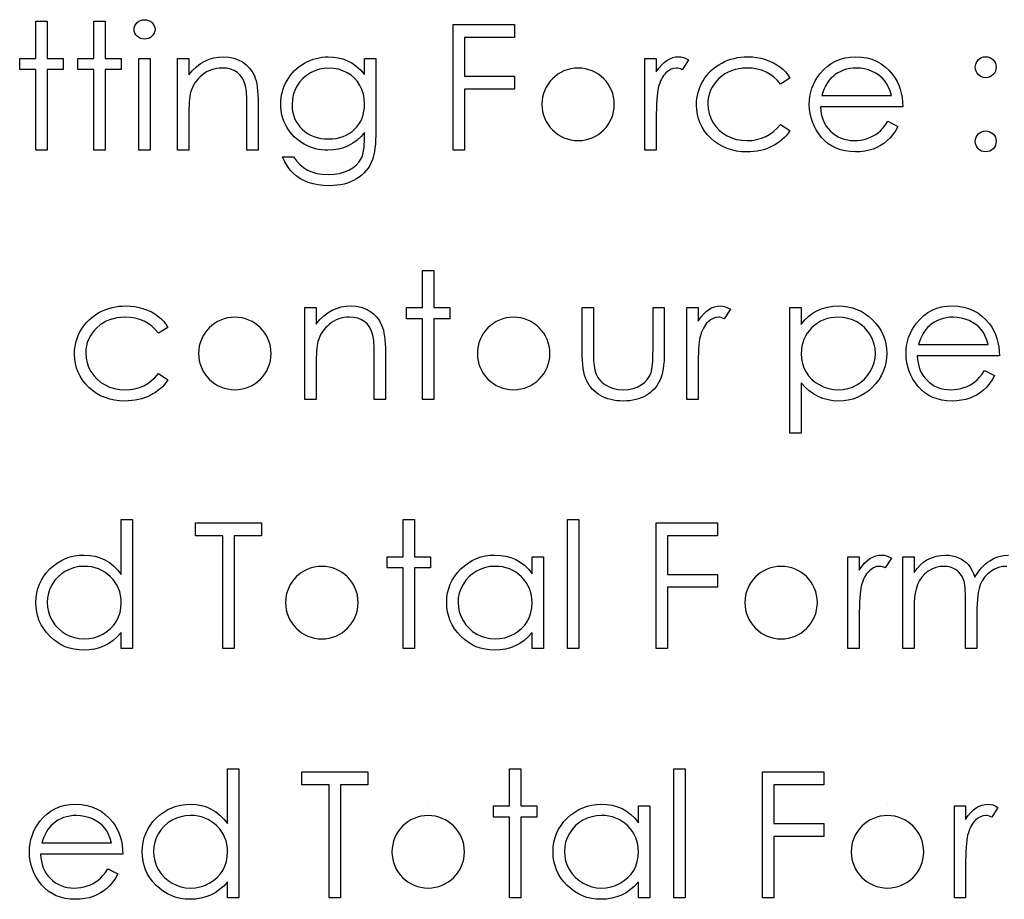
# Model space of a CAD drawing. Header units: inches. Extents: x 0.1 to 87.3, y 0.1 to 33.9.
# Tile 140 of 161: x 32.416 to 33.151, y 25.746 to 26.402. Entities that reach past the tile are written whole.
import ezdxf

# ---------------------------------------------------------------- set-up
doc = ezdxf.new("R2010")
doc.units = ezdxf.units.IN
doc.header["$MEASUREMENT"] = 0

msp = doc.modelspace()

# ---------------------------------------------------------------- linework, layer by layer
at = {"color": 7, "linetype": 'Continuous'}
for p, q in [((32.832977, 26.374438), (32.832976, 26.374438)), ((32.576968, 26.188661), (32.576967, 26.188661)), ((32.7849, 26.188661), (32.7849, 26.188661)), ((32.641871, 26.002883), (32.641871, 26.002883)), ((32.984419, 26.002883), (32.984419, 26.002883)), ((32.721198, 25.817106), (32.721198, 25.817106)), ((33.063746, 25.817106), (33.063746, 25.817106))]:
    msp.add_line(p, q, dxfattribs=at)
at = {"color": 7, "linetype": 'Continuous', "flags": 128}
for points in [[(32.428492, 26.400881), (32.436906, 26.400881), (32.436906, 26.400881), (32.436906, 26.373236), (32.436906, 26.373236), (32.448925, 26.373236), (32.448925, 26.373236), (32.448925, 26.364823), (32.448925, 26.364823), (32.436906, 26.364823), (32.436906, 26.364823), (32.436906, 26.304727), (32.436906, 26.304727), (32.428493, 26.304727), (32.428493, 26.304727), (32.428493, 26.364823), (32.428493, 26.364823), (32.416473, 26.364823), (32.416473, 26.364823), (32.416473, 26.373236), (32.416473, 26.373236), (32.428493, 26.373236), (32.428493, 26.373236), (32.428493, 26.400881)], [(32.471761, 26.400881), (32.480175, 26.400881), (32.480175, 26.400881), (32.480175, 26.373236), (32.480175, 26.373236), (32.492194, 26.373236), (32.492194, 26.373236), (32.492194, 26.364823), (32.492194, 26.364823), (32.480175, 26.364823), (32.480175, 26.364823), (32.480175, 26.304727), (32.480175, 26.304727), (32.471762, 26.304727), (32.471762, 26.304727), (32.471762, 26.364823), (32.471762, 26.364823), (32.459743, 26.364823), (32.459743, 26.364823), (32.459743, 26.373236), (32.459743, 26.373236), (32.471762, 26.373236), (32.471762, 26.373236), (32.471762, 26.400881)], [(32.509585, 26.402083), (32.511144, 26.401951), (32.51259, 26.401557), (32.513923, 26.400881), (32.515125, 26.39996), (32.516139, 26.398852), (32.516853, 26.397613), (32.517285, 26.39628), (32.517435, 26.394833), (32.517435, 26.394833), (32.517285, 26.393425), (32.516853, 26.39211), (32.516139, 26.39089), (32.515125, 26.389782), (32.513923, 26.388861), (32.51259, 26.388185), (32.511144, 26.387791), (32.509585, 26.387659), (32.509585, 26.387659), (32.508045, 26.387791), (32.506636, 26.388185), (32.505303, 26.388861), (32.504101, 26.389782), (32.503106, 26.39089), (32.502392, 26.39211), (32.50196, 26.393425), (32.50181, 26.394833), (32.50181, 26.394833), (32.50196, 26.39628), (32.502392, 26.397613), (32.503106, 26.398852), (32.504101, 26.39996), (32.505303, 26.400881), (32.506636, 26.401557), (32.508045, 26.401951), (32.509585, 26.402083)], [(32.73979, 26.398477), (32.785464, 26.398477), (32.785464, 26.398477), (32.785464, 26.388861), (32.785464, 26.388861), (32.748204, 26.388861), (32.748204, 26.388861), (32.748204, 26.360015), (32.748204, 26.360015), (32.785464, 26.360015), (32.785464, 26.360015), (32.785464, 26.3504), (32.785464, 26.3504), (32.748204, 26.3504), (32.748204, 26.3504), (32.748204, 26.304727), (32.748204, 26.304727), (32.739791, 26.304727), (32.739791, 26.304727), (32.739791, 26.398477)], [(32.505415, 26.373236), (32.513829, 26.373236), (32.513829, 26.373236), (32.513829, 26.304727), (32.513829, 26.304727), (32.505416, 26.304727), (32.505416, 26.304727), (32.505416, 26.373236)], [(32.534262, 26.373236), (32.542675, 26.373236), (32.542675, 26.373236), (32.542675, 26.360879), (32.542675, 26.360879), (32.545436, 26.364184), (32.548328, 26.36702), (32.55137, 26.369349), (32.554563, 26.371208), (32.557887, 26.372617), (32.561361, 26.373631), (32.564986, 26.374232), (32.568742, 26.374438), (32.568742, 26.374438), (32.572535, 26.374194), (32.576104, 26.373481), (32.579447, 26.37226), (32.582564, 26.37057), (32.585381, 26.368466), (32.587822, 26.366025), (32.589851, 26.363245), (32.591485, 26.360128), (32.592161, 26.358381), (32.592743, 26.356391), (32.593231, 26.354193), (32.593644, 26.351752), (32.593945, 26.349085), (32.59417, 26.346193), (32.59432, 26.343057), (32.594358, 26.339714), (32.594358, 26.339714), (32.594358, 26.304727), (32.594358, 26.304727), (32.585944, 26.304727), (32.585944, 26.304727), (32.585944, 26.336953), (32.585944, 26.336953), (32.585926, 26.339752), (32.585888, 26.342306), (32.585813, 26.344616), (32.5857, 26.3467), (32.58555, 26.348522), (32.585381, 26.350099), (32.585174, 26.351452), (32.584949, 26.352541), (32.584949, 26.352541), (32.583991, 26.355696), (32.582658, 26.358438), (32.580968, 26.360748), (32.578921, 26.362644), (32.576517, 26.364128), (32.573775, 26.36518), (32.570695, 26.365818), (32.567277, 26.366025), (32.567277, 26.366025), (32.565249, 26.36595), (32.563277, 26.365706), (32.561343, 26.365292), (32.559483, 26.364729), (32.557662, 26.363978), (32.555896, 26.363095), (32.554187, 26.362025), (32.552535, 26.360804), (32.550976, 26.359452), (32.549567, 26.358043), (32.54829, 26.356541), (32.547145, 26.354963), (32.54615, 26.353311), (32.545286, 26.351583), (32.544553, 26.349761), (32.543971, 26.347883), (32.543971, 26.347883), (32.543671, 26.346494), (32.543408, 26.344841), (32.543182, 26.342944), (32.542994, 26.340766), (32.542863, 26.338343), (32.54275, 26.335658), (32.542694, 26.332709), (32.542675, 26.329498), (32.542675, 26.329498), (32.542675, 26.304727), (32.542675, 26.304727), (32.534262, 26.304727), (32.534262, 26.304727), (32.534262, 26.373236)], [(32.673685, 26.373236), (32.682098, 26.373236), (32.682098, 26.373236), (32.682098, 26.318868), (32.682098, 26.318868), (32.682061, 26.315394), (32.681948, 26.312164), (32.681741, 26.309178), (32.681479, 26.306436), (32.681122, 26.303919), (32.68069, 26.301666), (32.680183, 26.299637), (32.679601, 26.297853), (32.679601, 26.297853), (32.678662, 26.295562), (32.677572, 26.293421), (32.676333, 26.291412), (32.674924, 26.289534), (32.673347, 26.287787), (32.671638, 26.286172), (32.66976, 26.284688), (32.667713, 26.283355), (32.665553, 26.282172), (32.663281, 26.281139), (32.660896, 26.280256), (32.658398, 26.279562), (32.655806, 26.278998), (32.653102, 26.278604), (32.650285, 26.27836), (32.647374, 26.278284), (32.647374, 26.278284), (32.64313, 26.278435), (32.639111, 26.278923), (32.635298, 26.279693), (32.631711, 26.280801), (32.628406, 26.282172), (32.62542, 26.283749), (32.622772, 26.285534), (32.620425, 26.287543), (32.618284, 26.289909), (32.616237, 26.292745), (32.614265, 26.296088), (32.612387, 26.299919), (32.612387, 26.299919), (32.6208, 26.299919), (32.6208, 26.299919), (32.622922, 26.296764), (32.625345, 26.29406), (32.628049, 26.291769), (32.631035, 26.289928), (32.634359, 26.28852), (32.638059, 26.287506), (32.642116, 26.286905), (32.646566, 26.286698), (32.646566, 26.286698), (32.650961, 26.286905), (32.654999, 26.287506), (32.65868, 26.28852), (32.662004, 26.289928), (32.664933, 26.291656), (32.667412, 26.29359), (32.669422, 26.295731), (32.670999, 26.298079), (32.671638, 26.299412), (32.672182, 26.300933), (32.672633, 26.302661), (32.673009, 26.304595), (32.673309, 26.306717), (32.673516, 26.309046), (32.673647, 26.311582), (32.673685, 26.314305), (32.673685, 26.314305), (32.673685, 26.317854), (32.673685, 26.317854), (32.671056, 26.314868), (32.668163, 26.312239), (32.66499, 26.309985), (32.661534, 26.308107), (32.657891, 26.306624), (32.654135, 26.305572), (32.650285, 26.304933), (32.646304, 26.304727), (32.646304, 26.304727), (32.643956, 26.304802), (32.641646, 26.305027), (32.639374, 26.305384), (32.637139, 26.305891), (32.634942, 26.306548), (32.632782, 26.307356), (32.630641, 26.308295), (32.628556, 26.309384), (32.626547, 26.310605), (32.62465, 26.31192), (32.622866, 26.313328), (32.621195, 26.314849), (32.619655, 26.316464), (32.618227, 26.318173), (32.616913, 26.319995), (32.615711, 26.321911), (32.614659, 26.323901), (32.613739, 26.325948), (32.61295, 26.328033), (32.612312, 26.330174), (32.611823, 26.332352), (32.611467, 26.334587), (32.61126, 26.336878), (32.611185, 26.339207), (32.611185, 26.339207), (32.61126, 26.341536), (32.611485, 26.343846), (32.611842, 26.346099), (32.612368, 26.348315), (32.613025, 26.350494), (32.613833, 26.352635), (32.614791, 26.354719), (32.615899, 26.356785), (32.617138, 26.358776), (32.61849, 26.360654), (32.619955, 26.362419), (32.621533, 26.364091), (32.623223, 26.365649), (32.625026, 26.367095), (32.626941, 26.368448), (32.62897, 26.369687), (32.631073, 26.370795), (32.633195, 26.371772), (32.635355, 26.372579), (32.637533, 26.373255), (32.639749, 26.373762), (32.642003, 26.374138), (32.644275, 26.374363), (32.646566, 26.374438), (32.646566, 26.374438), (32.650341, 26.374251), (32.653985, 26.373706), (32.657496, 26.372804), (32.660877, 26.371527), (32.664163, 26.3698), (32.667412, 26.367509), (32.670567, 26.364654), (32.673685, 26.361255), (32.673685, 26.361255), (32.673685, 26.373236)], [(32.882819, 26.373236), (32.891233, 26.373236), (32.891233, 26.373236), (32.891233, 26.363152), (32.891233, 26.363152), (32.893148, 26.365931), (32.89512, 26.368297), (32.89713, 26.370232), (32.899196, 26.371772), (32.901318, 26.372936), (32.903496, 26.373781), (32.905694, 26.374269), (32.907947, 26.374438), (32.907947, 26.374438), (32.909694, 26.374288), (32.911497, 26.373856), (32.913356, 26.373124), (32.915271, 26.372091), (32.915271, 26.372091), (32.910651, 26.364804), (32.910651, 26.364804), (32.909431, 26.36533), (32.908304, 26.365724), (32.907271, 26.36595), (32.906351, 26.366025), (32.906351, 26.366025), (32.904341, 26.3658), (32.902351, 26.365123), (32.900416, 26.363997), (32.898501, 26.362419), (32.897581, 26.361461), (32.896717, 26.360372), (32.895928, 26.35917), (32.895177, 26.357837), (32.894482, 26.356372), (32.893843, 26.354794), (32.893261, 26.353085), (32.892735, 26.351264), (32.892735, 26.351264), (32.892378, 26.34963), (32.892078, 26.34762), (32.891815, 26.345235), (32.891608, 26.342475), (32.891439, 26.339357), (32.891327, 26.335864), (32.891252, 26.331995), (32.891233, 26.327751), (32.891233, 26.327751), (32.891233, 26.304727), (32.891233, 26.304727), (32.882819, 26.304727), (32.882819, 26.304727), (32.882819, 26.373236)], [(32.990992, 26.358381), (32.98395, 26.354006), (32.98395, 26.354006), (32.981565, 26.356823), (32.978955, 26.359264), (32.976156, 26.36133), (32.973151, 26.36302), (32.969921, 26.364335), (32.966485, 26.365274), (32.96286, 26.365837), (32.95901, 26.366025), (32.95901, 26.366025), (32.95593, 26.365893), (32.952963, 26.365537), (32.950146, 26.364917), (32.94746, 26.364072), (32.944906, 26.362964), (32.942484, 26.361612), (32.940192, 26.360034), (32.938033, 26.358194), (32.93608, 26.356184), (32.934389, 26.354062), (32.932943, 26.351846), (32.931779, 26.349517), (32.930859, 26.347095), (32.93022, 26.344559), (32.929826, 26.341911), (32.929694, 26.339169), (32.929694, 26.339169), (32.929939, 26.335582), (32.930652, 26.332108), (32.931854, 26.328728), (32.933526, 26.32546), (32.935629, 26.322436), (32.938089, 26.319751), (32.940887, 26.317441), (32.944061, 26.315488), (32.947517, 26.313929), (32.95116, 26.312821), (32.95501, 26.312164), (32.959066, 26.311938), (32.959066, 26.311938), (32.962785, 26.312126), (32.966334, 26.31269), (32.969696, 26.313629), (32.972907, 26.314943), (32.975931, 26.316633), (32.978767, 26.318699), (32.981452, 26.321141), (32.98395, 26.323958), (32.98395, 26.323958), (32.990993, 26.319338), (32.990993, 26.319338), (32.989715, 26.317516), (32.988326, 26.315788), (32.986823, 26.314173), (32.985227, 26.312671), (32.983537, 26.311262), (32.981715, 26.309966), (32.9798, 26.308765), (32.97779, 26.307675), (32.975687, 26.306699), (32.973508, 26.305854), (32.971273, 26.30514), (32.968945, 26.304558), (32.96656, 26.304107), (32.964081, 26.303788), (32.961545, 26.303581), (32.958935, 26.303525), (32.958935, 26.303525), (32.954954, 26.303675), (32.95116, 26.304163), (32.947535, 26.304952), (32.94408, 26.30606), (32.940793, 26.307487), (32.937676, 26.309234), (32.934746, 26.3113), (32.931986, 26.313685), (32.929469, 26.316295), (32.927309, 26.319056), (32.925469, 26.321929), (32.923967, 26.324953), (32.922783, 26.328127), (32.921957, 26.331413), (32.92145, 26.33485), (32.921281, 26.338418), (32.921281, 26.338418), (32.921356, 26.340841), (32.9216, 26.343226), (32.921976, 26.345573), (32.922539, 26.347865), (32.923234, 26.350118), (32.924098, 26.352334), (32.925112, 26.354494), (32.926276, 26.356616), (32.927591, 26.358663), (32.929018, 26.360579), (32.930558, 26.3624), (32.93223, 26.364091), (32.933995, 26.365668), (32.935892, 26.367133), (32.93792, 26.368485), (32.940042, 26.369725), (32.942258, 26.370833), (32.944549, 26.37179), (32.946897, 26.372598), (32.94932, 26.373255), (32.951799, 26.373781), (32.954334, 26.374138), (32.956944, 26.374363), (32.95963, 26.374438), (32.95963, 26.374438), (32.962991, 26.374307), (32.966316, 26.373913), (32.969564, 26.373274), (32.972757, 26.372354), (32.975799, 26.371227), (32.978616, 26.36995), (32.981171, 26.368504), (32.983499, 26.366908), (32.985621, 26.365123), (32.987575, 26.363114), (32.989377, 26.36086), (32.990993, 26.358381)], [(33.064047, 26.326361), (33.071521, 26.322436), (33.071521, 26.322436), (33.069681, 26.3193), (33.067709, 26.316483), (33.065606, 26.313967), (33.063352, 26.311788), (33.060967, 26.309891), (33.05845, 26.308239), (33.055765, 26.306811), (33.052948, 26.305628), (33.049962, 26.304708), (33.046788, 26.304051), (33.043426, 26.303656), (33.039877, 26.303525), (33.039877, 26.303525), (33.035933, 26.303694), (33.032215, 26.304201), (33.028722, 26.305046), (33.025435, 26.306229), (33.022393, 26.30775), (33.019557, 26.30961), (33.016928, 26.311807), (33.014543, 26.314342), (33.012402, 26.317084), (33.010543, 26.31992), (33.008984, 26.32285), (33.007707, 26.325873), (33.006693, 26.328972), (33.005979, 26.332146), (33.005566, 26.335432), (33.005416, 26.338794), (33.005416, 26.338794), (33.005547, 26.341949), (33.005904, 26.345029), (33.006524, 26.348015), (33.007387, 26.350926), (33.008496, 26.353743), (33.009848, 26.356466), (33.011463, 26.359114), (33.013303, 26.361668), (33.013303, 26.361668), (33.015914, 26.364654), (33.018731, 26.367264), (33.021754, 26.369443), (33.025003, 26.371246), (33.028459, 26.372635), (33.032121, 26.37365), (33.03599, 26.374232), (33.040084, 26.374438), (33.040084, 26.374438), (33.04429, 26.374232), (33.04829, 26.373593), (33.052065, 26.372542), (33.055615, 26.371077), (33.058958, 26.36918), (33.062075, 26.366851), (33.064986, 26.364109), (33.067671, 26.360954), (33.067671, 26.360954), (33.069399, 26.358494), (33.070883, 26.355902), (33.07216, 26.353142), (33.073193, 26.35025), (33.074019, 26.347207), (33.07462, 26.344015), (33.074977, 26.340672), (33.075127, 26.337179), (33.075127, 26.337179), (33.013829, 26.337179), (33.013829, 26.337179), (33.013998, 26.334474), (33.014374, 26.331883), (33.014975, 26.329423), (33.015801, 26.327094), (33.016815, 26.324897), (33.018055, 26.322812), (33.019519, 26.320859), (33.021191, 26.319018), (33.023031, 26.317366), (33.024966, 26.31592), (33.027013, 26.314699), (33.029172, 26.313704), (33.031426, 26.312934), (33.033792, 26.312389), (33.036252, 26.312051), (33.038825, 26.311938), (33.038825, 26.311938), (33.041342, 26.312032), (33.043802, 26.312333), (33.046243, 26.31284), (33.048647, 26.313535), (33.050957, 26.314399), (33.053079, 26.315413), (33.055014, 26.316539), (33.056779, 26.317798), (33.058488, 26.319319), (33.060272, 26.321272), (33.062131, 26.323601), (33.064047, 26.326361)], [(32.647242, 26.366025), (32.643562, 26.3658), (32.640012, 26.365123), (32.636613, 26.364015), (32.633326, 26.362438), (32.630284, 26.360485), (32.627599, 26.358175), (32.625251, 26.355527), (32.623242, 26.352541), (32.621645, 26.349311), (32.620519, 26.345968), (32.619824, 26.342475), (32.619598, 26.338869), (32.619598, 26.338869), (32.619711, 26.336146), (32.620068, 26.333535), (32.620669, 26.331038), (32.621495, 26.32869), (32.622547, 26.326437), (32.623843, 26.324314), (32.625383, 26.322305), (32.627148, 26.320427), (32.629101, 26.318718), (32.631204, 26.317234), (32.633458, 26.315995), (32.635824, 26.314962), (32.638341, 26.314173), (32.641008, 26.313591), (32.643806, 26.313253), (32.646735, 26.31314), (32.646735, 26.31314), (32.649703, 26.313253), (32.65252, 26.313591), (32.655186, 26.314154), (32.657703, 26.314943), (32.660069, 26.315957), (32.662285, 26.317216), (32.66437, 26.31868), (32.666285, 26.320371), (32.668013, 26.322249), (32.669516, 26.324277), (32.670793, 26.326437), (32.671844, 26.328728), (32.672652, 26.331169), (32.673215, 26.333761), (32.673572, 26.336484), (32.673685, 26.339357), (32.673685, 26.339357), (32.673478, 26.343094), (32.67284, 26.346606), (32.671769, 26.34993), (32.670286, 26.353029), (32.668408, 26.355884), (32.666173, 26.358419), (32.6636, 26.360635), (32.660651, 26.362532), (32.657478, 26.364053), (32.654191, 26.365161), (32.650773, 26.3658), (32.647243, 26.366025)], [(33.066713, 26.345592), (33.065718, 26.348916), (33.064498, 26.351884), (33.063089, 26.354494), (33.061474, 26.356748), (33.059634, 26.358738), (33.057493, 26.360522), (33.055089, 26.3621), (33.052403, 26.363471), (33.049549, 26.364598), (33.0466, 26.365386), (33.043595, 26.365875), (33.040515, 26.366025), (33.040515, 26.366025), (33.037999, 26.365931), (33.035558, 26.365631), (33.03321, 26.365123), (33.030975, 26.364429), (33.028797, 26.363508), (33.026731, 26.362419), (33.024759, 26.361105), (33.022862, 26.359602), (33.022862, 26.359602), (33.021548, 26.358363), (33.020327, 26.356973), (33.019181, 26.355452), (33.01813, 26.35378), (33.017153, 26.35194), (33.016252, 26.349968), (33.015444, 26.347865), (33.014712, 26.345592), (33.014712, 26.345592), (33.066714, 26.345592)], [(32.716954, 26.215103), (32.725368, 26.215103), (32.725368, 26.215103), (32.725368, 26.187459), (32.725368, 26.187459), (32.737387, 26.187459), (32.737387, 26.187459), (32.737387, 26.179045), (32.737387, 26.179045), (32.725368, 26.179045), (32.725368, 26.179045), (32.725368, 26.118949), (32.725368, 26.118949), (32.716954, 26.118949), (32.716954, 26.118949), (32.716954, 26.179045), (32.716954, 26.179045), (32.704935, 26.179045), (32.704935, 26.179045), (32.704935, 26.187459), (32.704935, 26.187459), (32.716954, 26.187459), (32.716954, 26.187459), (32.716954, 26.215103)], [(32.52705, 26.172604), (32.520008, 26.168228), (32.520008, 26.168228), (32.517623, 26.171045), (32.515012, 26.173487), (32.512214, 26.175552), (32.509209, 26.177243), (32.505979, 26.178557), (32.502542, 26.179496), (32.498918, 26.18006), (32.495068, 26.180247), (32.495068, 26.180247), (32.491988, 26.180116), (32.489021, 26.179759), (32.486204, 26.179139), (32.483518, 26.178294), (32.480964, 26.177186), (32.478541, 26.175834), (32.47625, 26.174256), (32.47409, 26.172416), (32.472137, 26.170407), (32.470447, 26.168284), (32.469001, 26.166068), (32.467837, 26.16374), (32.466916, 26.161317), (32.466278, 26.158782), (32.465884, 26.156134), (32.465752, 26.153392), (32.465752, 26.153392), (32.465996, 26.149805), (32.46671, 26.146331), (32.467912, 26.14295), (32.469583, 26.139682), (32.471687, 26.136659), (32.474147, 26.133973), (32.476945, 26.131663), (32.480119, 26.12971), (32.483574, 26.128151), (32.487218, 26.127043), (32.491068, 26.126386), (32.495124, 26.126161), (32.495124, 26.126161), (32.498843, 26.126349), (32.502392, 26.126912), (32.505754, 26.127851), (32.508965, 26.129166), (32.511989, 26.130856), (32.514824, 26.132922), (32.51751, 26.135363), (32.520008, 26.13818), (32.520008, 26.13818), (32.52705, 26.13356), (32.52705, 26.13356), (32.525773, 26.131738), (32.524383, 26.130011), (32.522881, 26.128396), (32.521285, 26.126893), (32.519595, 26.125485), (32.517773, 26.124189), (32.515857, 26.122987), (32.513848, 26.121898), (32.511744, 26.120921), (32.509566, 26.120076), (32.507331, 26.119362), (32.505002, 26.11878), (32.502617, 26.11833), (32.500138, 26.11801), (32.497603, 26.117804), (32.494993, 26.117747), (32.494993, 26.117747), (32.491011, 26.117898), (32.487218, 26.118386), (32.483593, 26.119175), (32.480138, 26.120283), (32.476851, 26.12171), (32.473734, 26.123456), (32.470804, 26.125522), (32.468043, 26.127907), (32.465527, 26.130518), (32.463367, 26.133278), (32.461527, 26.136152), (32.460024, 26.139175), (32.458841, 26.142349), (32.458015, 26.145636), (32.457508, 26.149072), (32.457339, 26.152641), (32.457339, 26.152641), (32.457414, 26.155063), (32.457658, 26.157448), (32.458034, 26.159796), (32.458597, 26.162087), (32.459292, 26.164341), (32.460156, 26.166557), (32.46117, 26.168716), (32.462334, 26.170839), (32.463649, 26.172886), (32.465076, 26.174801), (32.466616, 26.176623), (32.468287, 26.178313), (32.470053, 26.179891), (32.47195, 26.181355), (32.473978, 26.182708), (32.4761, 26.183947), (32.478316, 26.185055), (32.480607, 26.186013), (32.482955, 26.18682), (32.485377, 26.187478), (32.487856, 26.188003), (32.490392, 26.18836), (32.493002, 26.188586), (32.495688, 26.188661), (32.495688, 26.188661), (32.499049, 26.188529), (32.502373, 26.188135), (32.505622, 26.187496), (32.508815, 26.186576), (32.511857, 26.185449), (32.514674, 26.184172), (32.517228, 26.182726), (32.519557, 26.18113), (32.521679, 26.179346), (32.523632, 26.177336), (32.525435, 26.175083), (32.52705, 26.172604)], [(32.629214, 26.187459), (32.637627, 26.187459), (32.637627, 26.187459), (32.637627, 26.175102), (32.637627, 26.175102), (32.640388, 26.178407), (32.64328, 26.181243), (32.646322, 26.183571), (32.649515, 26.185431), (32.652839, 26.186839), (32.656313, 26.187853), (32.659938, 26.188454), (32.663694, 26.188661), (32.663694, 26.188661), (32.667487, 26.188417), (32.671056, 26.187703), (32.674398, 26.186482), (32.677516, 26.184792), (32.680333, 26.182689), (32.682774, 26.180247), (32.684803, 26.177468), (32.686436, 26.17435), (32.687113, 26.172604), (32.687695, 26.170613), (32.688183, 26.168416), (32.688596, 26.165974), (32.688897, 26.163308), (32.689122, 26.160416), (32.689272, 26.157279), (32.68931, 26.153936), (32.68931, 26.153936), (32.68931, 26.118949), (32.68931, 26.118949), (32.680896, 26.118949), (32.680896, 26.118949), (32.680896, 26.151176), (32.680896, 26.151176), (32.680878, 26.153974), (32.68084, 26.156528), (32.680765, 26.158838), (32.680652, 26.160923), (32.680502, 26.162744), (32.680333, 26.164322), (32.680126, 26.165674), (32.679901, 26.166763), (32.679901, 26.166763), (32.678943, 26.169918), (32.67761, 26.17266), (32.67592, 26.17497), (32.673873, 26.176867), (32.671469, 26.178351), (32.668727, 26.179402), (32.665647, 26.180041), (32.662229, 26.180247), (32.662229, 26.180247), (32.660201, 26.180172), (32.658229, 26.179928), (32.656294, 26.179515), (32.654435, 26.178951), (32.652614, 26.1782), (32.650848, 26.177318), (32.649139, 26.176247), (32.647487, 26.175026), (32.645928, 26.173674), (32.644519, 26.172266), (32.643242, 26.170763), (32.642097, 26.169186), (32.641101, 26.167533), (32.640238, 26.165805), (32.639505, 26.163984), (32.638923, 26.162106), (32.638923, 26.162106), (32.638622, 26.160716), (32.63836, 26.159063), (32.638134, 26.157167), (32.637946, 26.154988), (32.637815, 26.152566), (32.637702, 26.14988), (32.637646, 26.146932), (32.637627, 26.14372), (32.637627, 26.14372), (32.637627, 26.118949), (32.637627, 26.118949), (32.629214, 26.118949), (32.629214, 26.118949), (32.629214, 26.187459)], [(32.914069, 26.187459), (32.922483, 26.187459), (32.922483, 26.187459), (32.922483, 26.177374), (32.922483, 26.177374), (32.924398, 26.180153), (32.92637, 26.18252), (32.92838, 26.184454), (32.930446, 26.185994), (32.932568, 26.187158), (32.934746, 26.188003), (32.936944, 26.188492), (32.939197, 26.188661), (32.939197, 26.188661), (32.940944, 26.188511), (32.942747, 26.188079), (32.944606, 26.187346), (32.946521, 26.186313), (32.946521, 26.186313), (32.941901, 26.179027), (32.941901, 26.179027), (32.940681, 26.179552), (32.939554, 26.179947), (32.938521, 26.180172), (32.937601, 26.180247), (32.937601, 26.180247), (32.935591, 26.180022), (32.933601, 26.179346), (32.931666, 26.178219), (32.929751, 26.176642), (32.928831, 26.175684), (32.927967, 26.174595), (32.927178, 26.173393), (32.926427, 26.172059), (32.925732, 26.170594), (32.925093, 26.169017), (32.924511, 26.167308), (32.923985, 26.165486), (32.923985, 26.165486), (32.923628, 26.163852), (32.923328, 26.161843), (32.923065, 26.159458), (32.922858, 26.156697), (32.922689, 26.15358), (32.922577, 26.150087), (32.922502, 26.146218), (32.922483, 26.141974), (32.922483, 26.141974), (32.922483, 26.118949), (32.922483, 26.118949), (32.914069, 26.118949), (32.914069, 26.118949), (32.914069, 26.187459)], [(32.990992, 26.187459), (32.999406, 26.187459), (32.999406, 26.187459), (32.999406, 26.174782), (32.999406, 26.174782), (33.002167, 26.178163), (33.005115, 26.181036), (33.00827, 26.18344), (33.011632, 26.185337), (33.0152, 26.186783), (33.018956, 26.187834), (33.022919, 26.188454), (33.027088, 26.188661), (33.027088, 26.188661), (33.030731, 26.188492), (33.034262, 26.188022), (33.037642, 26.187215), (33.040891, 26.186069), (33.044009, 26.184623), (33.046976, 26.182839), (33.04983, 26.180736), (33.052535, 26.178313), (33.055014, 26.175665), (33.057155, 26.172867), (33.058976, 26.169956), (33.06046, 26.166913), (33.061624, 26.163721), (33.062451, 26.160416), (33.062939, 26.15696), (33.063108, 26.153392), (33.063108, 26.153392), (33.062939, 26.149749), (33.062451, 26.146237), (33.061643, 26.142875), (33.060497, 26.139645), (33.059014, 26.136546), (33.057211, 26.133598), (33.055089, 26.130799), (33.052629, 26.128133), (33.049943, 26.125691), (33.047126, 26.123588), (33.044159, 26.121804), (33.041079, 26.120339), (33.037849, 26.119212), (33.034487, 26.118405), (33.030975, 26.117916), (33.027351, 26.117747), (33.027351, 26.117747), (33.023275, 26.117954), (33.01935, 26.118611), (33.015613, 26.119663), (33.012026, 26.121165), (33.008627, 26.123081), (33.005378, 26.125428), (33.002317, 26.128189), (32.999406, 26.131363), (32.999406, 26.131363), (32.999406, 26.093709), (32.999406, 26.093709), (32.990993, 26.093709), (32.990993, 26.093709), (32.990993, 26.187459)], [(33.136162, 26.140584), (33.143637, 26.136659), (33.143637, 26.136659), (33.141796, 26.133523), (33.139824, 26.130706), (33.137721, 26.128189), (33.135467, 26.126011), (33.133082, 26.124114), (33.130566, 26.122461), (33.12788, 26.121034), (33.125063, 26.119851), (33.122077, 26.11893), (33.118903, 26.118273), (33.115542, 26.117879), (33.111992, 26.117747), (33.111992, 26.117747), (33.108049, 26.117916), (33.10433, 26.118423), (33.100837, 26.119269), (33.097551, 26.120452), (33.094508, 26.121973), (33.091672, 26.123832), (33.089043, 26.126029), (33.086658, 26.128565), (33.084517, 26.131307), (33.082658, 26.134142), (33.081099, 26.137072), (33.079822, 26.140096), (33.078808, 26.143194), (33.078094, 26.146368), (33.077681, 26.149655), (33.077531, 26.153016), (33.077531, 26.153016), (33.077662, 26.156171), (33.078019, 26.159251), (33.078639, 26.162237), (33.079503, 26.165148), (33.080611, 26.167965), (33.081963, 26.170688), (33.083578, 26.173336), (33.085419, 26.17589), (33.085419, 26.17589), (33.088029, 26.178876), (33.090846, 26.181487), (33.09387, 26.183665), (33.097119, 26.185468), (33.100574, 26.186858), (33.104236, 26.187872), (33.108105, 26.188454), (33.112199, 26.188661), (33.112199, 26.188661), (33.116406, 26.188454), (33.120406, 26.187816), (33.124181, 26.186764), (33.12773, 26.185299), (33.131073, 26.183402), (33.13419, 26.181074), (33.137101, 26.178332), (33.139787, 26.175177), (33.139787, 26.175177), (33.141515, 26.172717), (33.142998, 26.170125), (33.144275, 26.167364), (33.145308, 26.164472), (33.146134, 26.16143), (33.146735, 26.158237), (33.147092, 26.154894), (33.147243, 26.151401), (33.147243, 26.151401), (33.085944, 26.151401), (33.085944, 26.151401), (33.086113, 26.148697), (33.086489, 26.146105), (33.08709, 26.143645), (33.087916, 26.141316), (33.08893, 26.139119), (33.09017, 26.137034), (33.091635, 26.135081), (33.093306, 26.133241), (33.095147, 26.131588), (33.097081, 26.130142), (33.099128, 26.128921), (33.101288, 26.127926), (33.103541, 26.127156), (33.105908, 26.126612), (33.108368, 26.126273), (33.110941, 26.126161), (33.110941, 26.126161), (33.113457, 26.126255), (33.115917, 26.126555), (33.118359, 26.127062), (33.120763, 26.127757), (33.123073, 26.128621), (33.125195, 26.129635), (33.127129, 26.130762), (33.128894, 26.13202), (33.130603, 26.133541), (33.132387, 26.135494), (33.134247, 26.137823), (33.136162, 26.140584)], [(32.835944, 26.187459), (32.844358, 26.187459), (32.844358, 26.187459), (32.844358, 26.155683), (32.844358, 26.155683), (32.844377, 26.152885), (32.844433, 26.150331), (32.844546, 26.147983), (32.844696, 26.145861), (32.844884, 26.143983), (32.845109, 26.142312), (32.845372, 26.140884), (32.845691, 26.139664), (32.845691, 26.139664), (32.846255, 26.138142), (32.846912, 26.136696), (32.847701, 26.135344), (32.848583, 26.134067), (32.849598, 26.132865), (32.850724, 26.131757), (32.851945, 26.130724), (32.853297, 26.129785), (32.856246, 26.128208), (32.859476, 26.127062), (32.862969, 26.126386), (32.866725, 26.126161), (32.866725, 26.126161), (32.870481, 26.126386), (32.873936, 26.127043), (32.877092, 26.128151), (32.879946, 26.129691), (32.882444, 26.131588), (32.884528, 26.133785), (32.8862, 26.136246), (32.887439, 26.138988), (32.887439, 26.138988), (32.887759, 26.140114), (32.88804, 26.141504), (32.888284, 26.143176), (32.888491, 26.145129), (32.888641, 26.147363), (32.888735, 26.149861), (32.88881, 26.152641), (32.888829, 26.155683), (32.888829, 26.155683), (32.888829, 26.187459), (32.888829, 26.187459), (32.897243, 26.187459), (32.897243, 26.187459), (32.897243, 26.154105), (32.897243, 26.154105), (32.897186, 26.150706), (32.897036, 26.147514), (32.896773, 26.144528), (32.896397, 26.141786), (32.895928, 26.139232), (32.895346, 26.136922), (32.894651, 26.134818), (32.893862, 26.132922), (32.892961, 26.131194), (32.891965, 26.12956), (32.890839, 26.12802), (32.889637, 26.126574), (32.888303, 26.125222), (32.886876, 26.123982), (32.885336, 26.122818), (32.883683, 26.121766), (32.881937, 26.120827), (32.880078, 26.120001), (32.878106, 26.119325), (32.87604, 26.118761), (32.873843, 26.118311), (32.871551, 26.117991), (32.869166, 26.117804), (32.86665, 26.117747), (32.86665, 26.117747), (32.864152, 26.117804), (32.861748, 26.117991), (32.859457, 26.118311), (32.85726, 26.118761), (32.855175, 26.119325), (32.853203, 26.120001), (32.851325, 26.120827), (32.84956, 26.121766), (32.847907, 26.122818), (32.846349, 26.123982), (32.844903, 26.125241), (32.843569, 26.126593), (32.842348, 26.128058), (32.84124, 26.129616), (32.840226, 26.131269), (32.839325, 26.133016), (32.838536, 26.134931), (32.837841, 26.137072), (32.837259, 26.139457), (32.83679, 26.142049), (32.836414, 26.144884), (32.836151, 26.147927), (32.836001, 26.151213), (32.835944, 26.154725), (32.835944, 26.154725), (32.835944, 26.187459)], [(33.027012, 26.180247), (33.024158, 26.180135), (33.021416, 26.179759), (33.018787, 26.179158), (33.01627, 26.178294), (33.013867, 26.177205), (33.011594, 26.175872), (33.009416, 26.174275), (33.007369, 26.172454), (33.005509, 26.170444), (33.003894, 26.168322), (33.002523, 26.166068), (33.001397, 26.163702), (33.000533, 26.161223), (32.999913, 26.158613), (32.999537, 26.15589), (32.999406, 26.153054), (32.999406, 26.153054), (32.999631, 26.149335), (33.000289, 26.145823), (33.001397, 26.142481), (33.002955, 26.139344), (33.004927, 26.136471), (33.007294, 26.133898), (33.010035, 26.131645), (33.013153, 26.12971), (33.016515, 26.128151), (33.01997, 26.127043), (33.023501, 26.126386), (33.027144, 26.126161), (33.027144, 26.126161), (33.030712, 26.126386), (33.034168, 26.127062), (33.037529, 26.12817), (33.04076, 26.129748), (33.043783, 26.13172), (33.046488, 26.134048), (33.048854, 26.136734), (33.050901, 26.139776), (33.052554, 26.143044), (33.053755, 26.146387), (33.05445, 26.149805), (33.054694, 26.153298), (33.054694, 26.153298), (33.054469, 26.15681), (33.053755, 26.160228), (33.052591, 26.163571), (33.050938, 26.166801), (33.04891, 26.169824), (33.046544, 26.172472), (33.043858, 26.174782), (33.040854, 26.176717), (33.037605, 26.178257), (33.034224, 26.179365), (33.030694, 26.180022), (33.027013, 26.180247)], [(33.138828, 26.159815), (33.137834, 26.163139), (33.136613, 26.166106), (33.135205, 26.168716), (33.133589, 26.17097), (33.131749, 26.172961), (33.129608, 26.174745), (33.127204, 26.176322), (33.124519, 26.177693), (33.121664, 26.17882), (33.118716, 26.179609), (33.115711, 26.180097), (33.112631, 26.180247), (33.112631, 26.180247), (33.110114, 26.180153), (33.107673, 26.179853), (33.105325, 26.179346), (33.103091, 26.178651), (33.100912, 26.177731), (33.098846, 26.176642), (33.096874, 26.175327), (33.094978, 26.173825), (33.094978, 26.173825), (33.093663, 26.172585), (33.092442, 26.171195), (33.091297, 26.169674), (33.090245, 26.168003), (33.089269, 26.166162), (33.088367, 26.16419), (33.08756, 26.162087), (33.086827, 26.159815), (33.086827, 26.159815), (33.138829, 26.159815)], [(32.500608, 26.029326), (32.500608, 25.933172), (32.500608, 25.933172), (32.492194, 25.933172), (32.492194, 25.933172), (32.492194, 25.945022), (32.492194, 25.945022), (32.489284, 25.941867), (32.486222, 25.939163), (32.482955, 25.936909), (32.479537, 25.935106), (32.47595, 25.933735), (32.472212, 25.932759), (32.468287, 25.932158), (32.464212, 25.93197), (32.464212, 25.93197), (32.460588, 25.932139), (32.457095, 25.932627), (32.453733, 25.933435), (32.450503, 25.934561), (32.447423, 25.936026), (32.444456, 25.93781), (32.441639, 25.939914), (32.438953, 25.942355), (32.436493, 25.945022), (32.434371, 25.94782), (32.432587, 25.950769), (32.431103, 25.953867), (32.429957, 25.957097), (32.42915, 25.960459), (32.428662, 25.963971), (32.428493, 25.967614), (32.428493, 25.967614), (32.428662, 25.971183), (32.42915, 25.974638), (32.429976, 25.977943), (32.43114, 25.981136), (32.432624, 25.984178), (32.434427, 25.987089), (32.436568, 25.989887), (32.439047, 25.992535), (32.441751, 25.994958), (32.444606, 25.997061), (32.447573, 25.998846), (32.450691, 26.000292), (32.453939, 26.001437), (32.45732, 26.002245), (32.460832, 26.002714), (32.464475, 26.002883), (32.464475, 26.002883), (32.468663, 26.002658), (32.472644, 26.001982), (32.476419, 26.000836), (32.479987, 25.999259), (32.483349, 25.99723), (32.486523, 25.994751), (32.489453, 25.991803), (32.492194, 25.988423), (32.492194, 25.988423), (32.492194, 26.029326), (32.492194, 26.029326), (32.500608, 26.029326)], [(32.547483, 26.017306), (32.547483, 26.026922), (32.547483, 26.026922), (32.596762, 26.026922), (32.596762, 26.026922), (32.596762, 26.017306), (32.596762, 26.017306), (32.576329, 26.017306), (32.576329, 26.017306), (32.576329, 25.933172), (32.576329, 25.933172), (32.567916, 25.933172), (32.567916, 25.933172), (32.567916, 26.017306), (32.567916, 26.017306), (32.547483, 26.017306)], [(32.702531, 26.029326), (32.710944, 26.029326), (32.710944, 26.029326), (32.710944, 26.001681), (32.710944, 26.001681), (32.722964, 26.001681), (32.722964, 26.001681), (32.722964, 25.993268), (32.722964, 25.993268), (32.710944, 25.993268), (32.710944, 25.993268), (32.710944, 25.933172), (32.710944, 25.933172), (32.702531, 25.933172), (32.702531, 25.933172), (32.702531, 25.993268), (32.702531, 25.993268), (32.690512, 25.993268), (32.690512, 25.993268), (32.690512, 26.001681), (32.690512, 26.001681), (32.702531, 26.001681), (32.702531, 26.001681), (32.702531, 26.029326)], [(32.825127, 26.029326), (32.833541, 26.029326), (32.833541, 26.029326), (32.833541, 25.933172), (32.833541, 25.933172), (32.825127, 25.933172), (32.825127, 25.933172), (32.825127, 26.029326)], [(32.891233, 26.026922), (32.936906, 26.026922), (32.936906, 26.026922), (32.936906, 26.017306), (32.936906, 26.017306), (32.899646, 26.017306), (32.899646, 26.017306), (32.899646, 25.98846), (32.899646, 25.98846), (32.936906, 25.98846), (32.936906, 25.98846), (32.936906, 25.978845), (32.936906, 25.978845), (32.899646, 25.978845), (32.899646, 25.978845), (32.899646, 25.933172), (32.899646, 25.933172), (32.891233, 25.933172), (32.891233, 25.933172), (32.891233, 26.026922)], [(32.807098, 26.001681), (32.807098, 25.933172), (32.807098, 25.933172), (32.798685, 25.933172), (32.798685, 25.933172), (32.798685, 25.945022), (32.798685, 25.945022), (32.795774, 25.941867), (32.792713, 25.939163), (32.789445, 25.936909), (32.786027, 25.935106), (32.78244, 25.933735), (32.778703, 25.932759), (32.774778, 25.932158), (32.770703, 25.93197), (32.770703, 25.93197), (32.767078, 25.932139), (32.763585, 25.932627), (32.760223, 25.933435), (32.756993, 25.934561), (32.753913, 25.936026), (32.750946, 25.93781), (32.748129, 25.939914), (32.745443, 25.942355), (32.742983, 25.945022), (32.740861, 25.94782), (32.739077, 25.950769), (32.737593, 25.953867), (32.736448, 25.957097), (32.73564, 25.960459), (32.735152, 25.963971), (32.734983, 25.967614), (32.734983, 25.967614), (32.735152, 25.971183), (32.73564, 25.974638), (32.736467, 25.977943), (32.737631, 25.981136), (32.739115, 25.984178), (32.740917, 25.987089), (32.743058, 25.989887), (32.745537, 25.992535), (32.748242, 25.994958), (32.751096, 25.997061), (32.754063, 25.998846), (32.757181, 26.000292), (32.76043, 26.001437), (32.76381, 26.002245), (32.767322, 26.002714), (32.770965, 26.002883), (32.770965, 26.002883), (32.775153, 26.002677), (32.779135, 26.002057), (32.78291, 26.001005), (32.786478, 25.999559), (32.789839, 25.997662), (32.793013, 25.995259), (32.795943, 25.992385), (32.798685, 25.989005), (32.798685, 25.989005), (32.798685, 26.001681), (32.798685, 26.001681), (32.807098, 26.001681)], [(33.034261, 26.001681), (33.042675, 26.001681), (33.042675, 26.001681), (33.042675, 25.991596), (33.042675, 25.991596), (33.044591, 25.994376), (33.046563, 25.996742), (33.048572, 25.998676), (33.050638, 26.000216), (33.05276, 26.001381), (33.054939, 26.002226), (33.057136, 26.002714), (33.059389, 26.002883), (33.059389, 26.002883), (33.061136, 26.002733), (33.062939, 26.002301), (33.064798, 26.001569), (33.066714, 26.000536), (33.066714, 26.000536), (33.062094, 25.993249), (33.062094, 25.993249), (33.060873, 25.993775), (33.059746, 25.994169), (33.058713, 25.994395), (33.057793, 25.99447), (33.057793, 25.99447), (33.055784, 25.994244), (33.053793, 25.993568), (33.051859, 25.992442), (33.049943, 25.990864), (33.049023, 25.989906), (33.048159, 25.988817), (33.04737, 25.987615), (33.046619, 25.986282), (33.045924, 25.984817), (33.045286, 25.983239), (33.044703, 25.98153), (33.044178, 25.979709), (33.044178, 25.979709), (33.043821, 25.978075), (33.04352, 25.976065), (33.043257, 25.97368), (33.043051, 25.97092), (33.042882, 25.967802), (33.042769, 25.964309), (33.042694, 25.96044), (33.042675, 25.956196), (33.042675, 25.956196), (33.042675, 25.933172), (33.042675, 25.933172), (33.034262, 25.933172), (33.034262, 25.933172), (33.034262, 26.001681)], [(33.075127, 26.001681), (33.083541, 26.001681), (33.083541, 26.001681), (33.083541, 25.989775), (33.083541, 25.989775), (33.085869, 25.992855), (33.088236, 25.995484), (33.090621, 25.997662), (33.093043, 25.999409), (33.093043, 25.999409), (33.096442, 26.00093), (33.099936, 26.002019), (33.103504, 26.002658), (33.107166, 26.002883), (33.107166, 26.002883), (33.109645, 26.002752), (33.112049, 26.002395), (33.114396, 26.001775), (33.116669, 26.000911), (33.118828, 25.999841), (33.120763, 25.99862), (33.122509, 25.99723), (33.12403, 25.995672), (33.125401, 25.993869), (33.126697, 25.991709), (33.12788, 25.989211), (33.12897, 25.986338), (33.12897, 25.986338), (33.130096, 25.98831), (33.131298, 25.99015), (33.132575, 25.991878), (33.133909, 25.993474), (33.135317, 25.994958), (33.136782, 25.99631), (33.138322, 25.99755), (33.139937, 25.998658), (33.14328, 26.000498), (33.146773, 26.001832), (33.15036, 26.00262), (33.154097, 26.002883)], [(33.152632, 25.99447), (33.149459, 25.994244), (33.146435, 25.993531), (33.143524, 25.992366), (33.140763, 25.990714), (33.138247, 25.988686), (33.136106, 25.986338), (33.134322, 25.983671), (33.132895, 25.980704), (33.132312, 25.979014), (33.131805, 25.977061), (33.131392, 25.974845), (33.131035, 25.972366), (33.130772, 25.969624), (33.130566, 25.966619), (33.130453, 25.963351), (33.130416, 25.959821), (33.130416, 25.959821), (33.130416, 25.933172), (33.130416, 25.933172), (33.122002, 25.933172), (33.122002, 25.933172), (33.122002, 25.968009), (33.122002, 25.968009), (33.121983, 25.970957), (33.121908, 25.97368), (33.121777, 25.97614), (33.121608, 25.978356), (33.121382, 25.980328), (33.121119, 25.982037), (33.1208, 25.983521), (33.120425, 25.984742), (33.119504, 25.986845), (33.118284, 25.988723), (33.116762, 25.990376), (33.11496, 25.991803), (33.112931, 25.992967), (33.110697, 25.993812), (33.108293, 25.994301), (33.105701, 25.99447), (33.105701, 25.99447), (33.102659, 25.994244), (33.09971, 25.99355), (33.096856, 25.992404), (33.094114, 25.990808), (33.091597, 25.988817), (33.089419, 25.986507), (33.087597, 25.983897), (33.086132, 25.980948), (33.085531, 25.979295), (33.085005, 25.977455), (33.084555, 25.975389), (33.084198, 25.973117), (33.083897, 25.970657), (33.08371, 25.967971), (33.083578, 25.965098), (33.083541, 25.961999), (33.083541, 25.961999), (33.083541, 25.933172), (33.083541, 25.933172), (33.075127, 25.933172), (33.075127, 25.933172), (33.075127, 26.001681)], [(32.464588, 25.99447), (32.460907, 25.994244), (32.457376, 25.993587), (32.453996, 25.992479), (32.450747, 25.990939), (32.447742, 25.989005), (32.445057, 25.986695), (32.44269, 25.984047), (32.440643, 25.981023), (32.439009, 25.977793), (32.437845, 25.97445), (32.437131, 25.971032), (32.436906, 25.96752), (32.436906, 25.96752), (32.43715, 25.964027), (32.437845, 25.960609), (32.439028, 25.957266), (32.440681, 25.953999), (32.442747, 25.950956), (32.445113, 25.948271), (32.447817, 25.945942), (32.450841, 25.94397), (32.45409, 25.942393), (32.457451, 25.941285), (32.460926, 25.940609), (32.464513, 25.940383), (32.464513, 25.940383), (32.468156, 25.940609), (32.471705, 25.941266), (32.475142, 25.942374), (32.478485, 25.943933), (32.481584, 25.945867), (32.484326, 25.948121), (32.486654, 25.950693), (32.488626, 25.953567), (32.490185, 25.956703), (32.491312, 25.960046), (32.491969, 25.963558), (32.492194, 25.967276), (32.492194, 25.967276), (32.492063, 25.970112), (32.491687, 25.972835), (32.491068, 25.975446), (32.490204, 25.977925), (32.489077, 25.980291), (32.487706, 25.982544), (32.486091, 25.984667), (32.484213, 25.986676), (32.482166, 25.988498), (32.480006, 25.990094), (32.477715, 25.991427), (32.47533, 25.992517), (32.472813, 25.993381), (32.470184, 25.993981), (32.467442, 25.994357), (32.464588, 25.99447)], [(32.771078, 25.99447), (32.767397, 25.994244), (32.763867, 25.993587), (32.760486, 25.992479), (32.757237, 25.990939), (32.754232, 25.989005), (32.751547, 25.986695), (32.749181, 25.984047), (32.747134, 25.981023), (32.7455, 25.977793), (32.744335, 25.97445), (32.743622, 25.971032), (32.743396, 25.96752), (32.743396, 25.96752), (32.74364, 25.964027), (32.744335, 25.960609), (32.745519, 25.957266), (32.747171, 25.953999), (32.749237, 25.950956), (32.751603, 25.948271), (32.754308, 25.945942), (32.757331, 25.94397), (32.76058, 25.942393), (32.763942, 25.941285), (32.767416, 25.940609), (32.771003, 25.940383), (32.771003, 25.940383), (32.774646, 25.940609), (32.778196, 25.941266), (32.781633, 25.942374), (32.784975, 25.943933), (32.788074, 25.945867), (32.790816, 25.948121), (32.793145, 25.950693), (32.795117, 25.953567), (32.796675, 25.956703), (32.797802, 25.960046), (32.798459, 25.963558), (32.798685, 25.967276), (32.798685, 25.967276), (32.798553, 25.970112), (32.798178, 25.972835), (32.797558, 25.975446), (32.796694, 25.977925), (32.795567, 25.980291), (32.794196, 25.982544), (32.792581, 25.984667), (32.790703, 25.986676), (32.788656, 25.988498), (32.786497, 25.990094), (32.784205, 25.991427), (32.78182, 25.992517), (32.779304, 25.993381), (32.776675, 25.993981), (32.773933, 25.994357), (32.771078, 25.99447)], [(32.579935, 25.843548), (32.579935, 25.747394), (32.579935, 25.747394), (32.571521, 25.747394), (32.571521, 25.747394), (32.571521, 25.759244), (32.571521, 25.759244), (32.56861, 25.756089), (32.565549, 25.753385), (32.562282, 25.751131), (32.558864, 25.749328), (32.555277, 25.747958), (32.551539, 25.746981), (32.547614, 25.74638), (32.543539, 25.746192), (32.543539, 25.746192), (32.539915, 25.746361), (32.536421, 25.74685), (32.53306, 25.747657), (32.52983, 25.748784), (32.52675, 25.750249), (32.523782, 25.752033), (32.520965, 25.754136), (32.51828, 25.756578), (32.51582, 25.759244), (32.513698, 25.762043), (32.511913, 25.764991), (32.51043, 25.76809), (32.509284, 25.77132), (32.508477, 25.774682), (32.507988, 25.778193), (32.507819, 25.781837), (32.507819, 25.781837), (32.507988, 25.785405), (32.508477, 25.78886), (32.509303, 25.792166), (32.510467, 25.795358), (32.511951, 25.798401), (32.513754, 25.801312), (32.515895, 25.80411), (32.518374, 25.806758), (32.521078, 25.80918), (32.523933, 25.811284), (32.5269, 25.813068), (32.530017, 25.814514), (32.533266, 25.81566), (32.536647, 25.816467), (32.540159, 25.816937), (32.543802, 25.817106), (32.543802, 25.817106), (32.54799, 25.81688), (32.551971, 25.816204), (32.555746, 25.815059), (32.559314, 25.813481), (32.562676, 25.811453), (32.56585, 25.808974), (32.568779, 25.806025), (32.571521, 25.802645), (32.571521, 25.802645), (32.571521, 25.843548), (32.571521, 25.843548), (32.579935, 25.843548)], [(32.781858, 25.843548), (32.790271, 25.843548), (32.790271, 25.843548), (32.790271, 25.815904), (32.790271, 25.815904), (32.802291, 25.815904), (32.802291, 25.815904), (32.802291, 25.80749), (32.802291, 25.80749), (32.790271, 25.80749), (32.790271, 25.80749), (32.790271, 25.747394), (32.790271, 25.747394), (32.781858, 25.747394), (32.781858, 25.747394), (32.781858, 25.80749), (32.781858, 25.80749), (32.769839, 25.80749), (32.769839, 25.80749), (32.769839, 25.815904), (32.769839, 25.815904), (32.781858, 25.815904), (32.781858, 25.815904), (32.781858, 25.843548)], [(32.904454, 25.843548), (32.912868, 25.843548), (32.912868, 25.843548), (32.912868, 25.747394), (32.912868, 25.747394), (32.904454, 25.747394), (32.904454, 25.747394), (32.904454, 25.843548)], [(32.62681, 25.831529), (32.62681, 25.841144), (32.62681, 25.841144), (32.676089, 25.841144), (32.676089, 25.841144), (32.676089, 25.831529), (32.676089, 25.831529), (32.655656, 25.831529), (32.655656, 25.831529), (32.655656, 25.747394), (32.655656, 25.747394), (32.647243, 25.747394), (32.647243, 25.747394), (32.647243, 25.831529), (32.647243, 25.831529), (32.62681, 25.831529)], [(32.970559, 25.841144), (33.016233, 25.841144), (33.016233, 25.841144), (33.016233, 25.831529), (33.016233, 25.831529), (32.978973, 25.831529), (32.978973, 25.831529), (32.978973, 25.802683), (32.978973, 25.802683), (33.016233, 25.802683), (33.016233, 25.802683), (33.016233, 25.793067), (33.016233, 25.793067), (32.978973, 25.793067), (32.978973, 25.793067), (32.978973, 25.747394), (32.978973, 25.747394), (32.97056, 25.747394), (32.97056, 25.747394), (32.97056, 25.841144)], [(32.482316, 25.769029), (32.489791, 25.765104), (32.489791, 25.765104), (32.48795, 25.761967), (32.485978, 25.75915), (32.483875, 25.756634), (32.481621, 25.754455), (32.479236, 25.752559), (32.47672, 25.750906), (32.474034, 25.749479), (32.471217, 25.748296), (32.468231, 25.747375), (32.465057, 25.746718), (32.461696, 25.746324), (32.458146, 25.746192), (32.458146, 25.746192), (32.454202, 25.746361), (32.450484, 25.746868), (32.446991, 25.747713), (32.443704, 25.748897), (32.440662, 25.750418), (32.437826, 25.752277), (32.435197, 25.754474), (32.432812, 25.75701), (32.430671, 25.759751), (32.428812, 25.762587), (32.427253, 25.765517), (32.425976, 25.76854), (32.424962, 25.771639), (32.424248, 25.774813), (32.423835, 25.7781), (32.423685, 25.781461), (32.423685, 25.781461), (32.423816, 25.784616), (32.424173, 25.787696), (32.424793, 25.790682), (32.425657, 25.793593), (32.426765, 25.79641), (32.428117, 25.799133), (32.429732, 25.801781), (32.431572, 25.804335), (32.431572, 25.804335), (32.434183, 25.807321), (32.437, 25.809932), (32.440023, 25.81211), (32.443272, 25.813913), (32.446728, 25.815303), (32.45039, 25.816317), (32.454259, 25.816899), (32.458353, 25.817106), (32.458353, 25.817106), (32.46256, 25.816899), (32.46656, 25.816261), (32.470334, 25.815209), (32.473884, 25.813744), (32.477227, 25.811847), (32.480344, 25.809519), (32.483255, 25.806777), (32.485941, 25.803622), (32.485941, 25.803622), (32.487668, 25.801161), (32.489152, 25.79857), (32.490429, 25.795809), (32.491462, 25.792917), (32.492288, 25.789875), (32.492889, 25.786682), (32.493246, 25.783339), (32.493396, 25.779846), (32.493396, 25.779846), (32.432098, 25.779846), (32.432098, 25.779846), (32.432267, 25.777142), (32.432643, 25.77455), (32.433244, 25.77209), (32.43407, 25.769761), (32.435084, 25.767564), (32.436324, 25.765479), (32.437789, 25.763526), (32.43946, 25.761686), (32.441301, 25.760033), (32.443235, 25.758587), (32.445282, 25.757366), (32.447442, 25.756371), (32.449695, 25.755601), (32.452061, 25.755056), (32.454522, 25.754718), (32.457095, 25.754606), (32.457095, 25.754606), (32.459611, 25.7547), (32.462071, 25.755), (32.464513, 25.755507), (32.466916, 25.756202), (32.469226, 25.757066), (32.471349, 25.75808), (32.473283, 25.759207), (32.475048, 25.760465), (32.476757, 25.761986), (32.478541, 25.763939), (32.480401, 25.766268), (32.482316, 25.769029)], [(32.886424, 25.815904), (32.886425, 25.747394), (32.886425, 25.747394), (32.878012, 25.747394), (32.878012, 25.747394), (32.878012, 25.759244), (32.878012, 25.759244), (32.875101, 25.756089), (32.87204, 25.753385), (32.868772, 25.751131), (32.865354, 25.749328), (32.861767, 25.747958), (32.85803, 25.746981), (32.854105, 25.74638), (32.850029, 25.746192), (32.850029, 25.746192), (32.846405, 25.746361), (32.842912, 25.74685), (32.83955, 25.747657), (32.83632, 25.748784), (32.83324, 25.750249), (32.830273, 25.752033), (32.827456, 25.754136), (32.82477, 25.756578), (32.82231, 25.759244), (32.820188, 25.762043), (32.818404, 25.764991), (32.81692, 25.76809), (32.815775, 25.77132), (32.814967, 25.774682), (32.814479, 25.778193), (32.81431, 25.781837), (32.81431, 25.781837), (32.814479, 25.785405), (32.814967, 25.78886), (32.815793, 25.792166), (32.816958, 25.795358), (32.818441, 25.798401), (32.820244, 25.801312), (32.822385, 25.80411), (32.824864, 25.806758), (32.827569, 25.80918), (32.830423, 25.811284), (32.83339, 25.813068), (32.836508, 25.814514), (32.839757, 25.81566), (32.843137, 25.816467), (32.846649, 25.816937), (32.850292, 25.817106), (32.850292, 25.817106), (32.85448, 25.816899), (32.858462, 25.816279), (32.862237, 25.815228), (32.865805, 25.813782), (32.869166, 25.811885), (32.87234, 25.809481), (32.87527, 25.806608), (32.878012, 25.803227), (32.878012, 25.803227), (32.878012, 25.815904), (32.878012, 25.815904), (32.886425, 25.815904)], [(33.113589, 25.815904), (33.122002, 25.815904), (33.122002, 25.815904), (33.122002, 25.805819), (33.122002, 25.805819), (33.123918, 25.808598), (33.12589, 25.810965), (33.127899, 25.812899), (33.129965, 25.814439), (33.132087, 25.815603), (33.134265, 25.816448), (33.136463, 25.816937), (33.138716, 25.817106), (33.138716, 25.817106), (33.140463, 25.816955), (33.142266, 25.816523), (33.144125, 25.815791), (33.146041, 25.814758), (33.146041, 25.814758), (33.141421, 25.807472), (33.141421, 25.807472), (33.1402, 25.807997), (33.139073, 25.808392), (33.13804, 25.808617), (33.13712, 25.808692), (33.13712, 25.808692), (33.135111, 25.808467), (33.13312, 25.807791), (33.131186, 25.806664), (33.12927, 25.805086), (33.12835, 25.804129), (33.127486, 25.803039), (33.126697, 25.801837), (33.125946, 25.800504), (33.125251, 25.799039), (33.124613, 25.797462), (33.12403, 25.795753), (33.123505, 25.793931), (33.123505, 25.793931), (33.123148, 25.792297), (33.122847, 25.790288), (33.122584, 25.787903), (33.122378, 25.785142), (33.122209, 25.782025), (33.122096, 25.778531), (33.122021, 25.774663), (33.122002, 25.770418), (33.122002, 25.770418), (33.122002, 25.747394), (33.122002, 25.747394), (33.113589, 25.747394), (33.113589, 25.747394), (33.113589, 25.815904)], [(32.484983, 25.78826), (32.483988, 25.791584), (32.482767, 25.794551), (32.481358, 25.797161), (32.479743, 25.799415), (32.477903, 25.801406), (32.475762, 25.80319), (32.473358, 25.804767), (32.470673, 25.806138), (32.467818, 25.807265), (32.464869, 25.808054), (32.461865, 25.808542), (32.458785, 25.808692), (32.458785, 25.808692), (32.456268, 25.808598), (32.453827, 25.808298), (32.451479, 25.807791), (32.449244, 25.807096), (32.447066, 25.806176), (32.445, 25.805086), (32.443028, 25.803772), (32.441131, 25.802269), (32.441131, 25.802269), (32.439817, 25.80103), (32.438596, 25.79964), (32.437451, 25.798119), (32.436399, 25.796448), (32.435422, 25.794607), (32.434521, 25.792635), (32.433713, 25.790532), (32.432981, 25.78826), (32.432981, 25.78826), (32.484983, 25.78826)], [(32.543914, 25.808692), (32.540234, 25.808467), (32.536703, 25.80781), (32.533323, 25.806702), (32.530074, 25.805162), (32.527069, 25.803227), (32.524383, 25.800917), (32.522017, 25.798269), (32.51997, 25.795246), (32.518336, 25.792016), (32.517172, 25.788673), (32.516458, 25.785255), (32.516233, 25.781743), (32.516233, 25.781743), (32.516477, 25.77825), (32.517172, 25.774832), (32.518355, 25.771489), (32.520008, 25.768221), (32.522073, 25.765179), (32.52444, 25.762493), (32.527144, 25.760165), (32.530168, 25.758193), (32.533417, 25.756615), (32.536778, 25.755507), (32.540253, 25.754831), (32.54384, 25.754606), (32.54384, 25.754606), (32.547483, 25.754831), (32.551032, 25.755488), (32.554469, 25.756596), (32.557812, 25.758155), (32.560911, 25.760089), (32.563653, 25.762343), (32.565981, 25.764916), (32.567953, 25.767789), (32.569512, 25.770926), (32.570639, 25.774268), (32.571296, 25.77778), (32.571521, 25.781499), (32.571521, 25.781499), (32.57139, 25.784334), (32.571014, 25.787058), (32.570395, 25.789668), (32.569531, 25.792147), (32.568404, 25.794513), (32.567033, 25.796767), (32.565418, 25.798889), (32.56354, 25.800898), (32.561493, 25.80272), (32.559333, 25.804316), (32.557042, 25.80565), (32.554657, 25.806739), (32.55214, 25.807603), (32.549511, 25.808204), (32.546769, 25.80858), (32.543915, 25.808692)], [(32.850405, 25.808692), (32.846724, 25.808467), (32.843194, 25.80781), (32.839813, 25.806702), (32.836564, 25.805162), (32.833559, 25.803227), (32.830874, 25.800917), (32.828508, 25.798269), (32.826461, 25.795246), (32.824827, 25.792016), (32.823662, 25.788673), (32.822949, 25.785255), (32.822723, 25.781743), (32.822723, 25.781743), (32.822967, 25.77825), (32.823662, 25.774832), (32.824845, 25.771489), (32.826498, 25.768221), (32.828564, 25.765179), (32.83093, 25.762493), (32.833634, 25.760165), (32.836658, 25.758193), (32.839907, 25.756615), (32.843269, 25.755507), (32.846743, 25.754831), (32.85033, 25.754606), (32.85033, 25.754606), (32.853973, 25.754831), (32.857523, 25.755488), (32.860959, 25.756596), (32.864302, 25.758155), (32.867401, 25.760089), (32.870143, 25.762343), (32.872472, 25.764916), (32.874444, 25.767789), (32.876002, 25.770926), (32.877129, 25.774268), (32.877786, 25.77778), (32.878012, 25.781499), (32.878012, 25.781499), (32.87788, 25.784334), (32.877505, 25.787058), (32.876885, 25.789668), (32.876021, 25.792147), (32.874894, 25.794513), (32.873523, 25.796767), (32.871908, 25.798889), (32.87003, 25.800898), (32.867983, 25.80272), (32.865823, 25.804316), (32.863532, 25.80565), (32.861147, 25.806739), (32.858631, 25.807603), (32.856002, 25.808204), (32.85326, 25.80858), (32.850405, 25.808692)]]:
    msp.add_lwpolyline(points, dxfattribs=at)
at = {"color": 7, "linetype": 'Continuous'}
for centre in [(33.136992, 26.366628), (33.136992, 26.31134)]:
    msp.add_circle(centre, 0.00781, dxfattribs=at)
for centre, start, end in [((32.83294, 26.338987), 90.000124, 89.999879), ((32.57693, 26.153209), 90.000236, 89.999764), ((32.784862, 26.153209), 90.00059, 89.99941), ((32.641834, 25.967432), 90.000444, 89.999556), ((32.984382, 25.967432), 90.000607, 89.999393), ((32.721161, 25.781654), 90.000232, 89.99977), ((33.063708, 25.781654), 90.00086, 89.99914)]:
    msp.add_arc(centre, 0.027038, start, end, dxfattribs=at)

doc.saveas('drawing.dxf')
